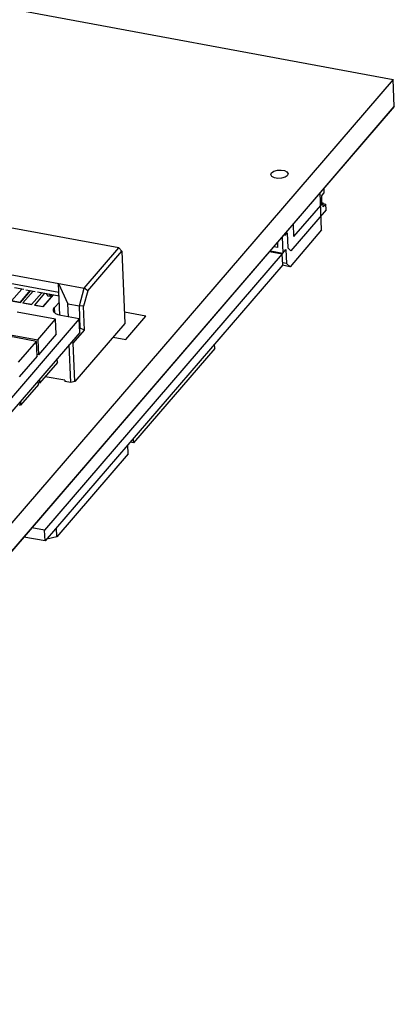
# Model space of a CAD drawing. Extents: x 0 to 1189, y 0 to 841.
# Tile 26 of 27: x 808 to 856, y 342 to 469. Entities that reach past the tile are written whole.
import ezdxf

# ---------------------------------------------------------------- set-up
doc = ezdxf.new("R2010")
doc.units = 0
doc.header["$LTSCALE"] = 65.395
doc.layers.get('0').update_dxf_attribs({"linetype": 'CONTINUOUS'})

msp = doc.modelspace()

# ---------------------------------------------------------------- linework, layer by layer
at = {"color": 7, "linetype": 'CONTINUOUS'}
for p, q in [((471.33, 532.53), (855.67, 461.22)), ((855.67, 461.22), (756.49, 345.8)), ((855.82, 457.75), (855.67, 461.22)), ((855.82, 457.75), (756.64, 342.33)), ((820.45, 439.57), (766.46, 449.59)), ((846.75, 447.19), (846.77, 446.6)), ((846.48, 441.88), (846.28, 446.64)), ((846.45, 446.23), (846.77, 446.6)), ((846.45, 446.23), (846.49, 445.41)), ((762.01, 444.4), (816, 434.39)), ((847.05, 444.45), (842.55, 439.22)), ((842.93, 441.03), (846.67, 445.38)), ((846.34, 445.24), (846.49, 445.41)), ((846.49, 445.41), (846.67, 445.38)), ((846.69, 444.84), (846.67, 445.38)), ((846.67, 445.28), (847.01, 445.21)), ((846.69, 444.84), (847.01, 445.21)), ((847.05, 444.45), (847.01, 445.21)), ((846.48, 441.88), (842.43, 437.16)), ((842.93, 441.03), (842.86, 442.67)), ((841.42, 440.99), (841.51, 438.92)), ((841.74, 441.36), (841.75, 441.15)), ((841.75, 441.15), (842.07, 441.52)), ((842.07, 441.52), (842.15, 439.58)), ((816, 434.39), (820.45, 439.57)), ((820.45, 439.57), (820.84, 439.16)), ((840.84, 439.64), (840.34, 439.73)), ((840.81, 440.28), (840.84, 439.64)), ((841.51, 438.92), (841.91, 439.38)), ((841.91, 439.38), (841.99, 437.56)), ((842.15, 439.58), (842.55, 439.22)), ((841.44, 438.8), (810.92, 403.29)), ((816.45, 434.05), (820.84, 439.16)), ((820.84, 439.16), (821.23, 429.87)), ((839.8, 439.1), (841.44, 438.8)), ((839.91, 439.21), (841.51, 438.92)), ((840.34, 439), (840.33, 439.13)), ((841.49, 437.41), (841.44, 438.8)), ((797.35, 436.75), (812.75, 433.89)), ((841.49, 437.41), (810.98, 401.9)), ((842.43, 437.16), (841.44, 437.34)), ((841.99, 437.56), (841.48, 437.65)), ((841.99, 437.56), (842.43, 437.16)), ((807.98, 434.29), (806.67, 432.78)), ((807.05, 434.47), (808.24, 434.25)), ((812.7, 435), (813.91, 432.39)), ((812.88, 430.91), (812.7, 435)), ((815.38, 432.12), (816, 434.39)), ((816.45, 434.05), (816, 434.39)), ((807.77, 432.57), (809.07, 434.09)), ((809.09, 434.09), (807.77, 432.56)), ((809.44, 434.02), (808.13, 432.5)), ((808.51, 434.2), (809.7, 433.97)), ((809.23, 432.3), (810.54, 433.82)), ((810.55, 433.82), (809.23, 432.28)), ((810.9, 433.75), (809.6, 432.23)), ((809.98, 433.92), (812.77, 433.4)), ((810.7, 432.03), (812, 433.55)), ((812.02, 433.55), (810.7, 432.01)), ((811.37, 433.38), (811.17, 433.7)), ((811.65, 433.33), (811.37, 433.38)), ((811.44, 433.65), (811.65, 433.33)), ((811.77, 433.44), (811.81, 433.58)), ((816.45, 434.05), (815.91, 432.09)), ((806.67, 432.78), (807.77, 432.57)), ((807.77, 432.56), (806.67, 432.76)), ((807.77, 432.56), (807.77, 432.57)), ((808.13, 432.5), (809.23, 432.3)), ((808.13, 432.5), (808.14, 432.49)), ((809.23, 432.28), (808.14, 432.49)), ((809.23, 432.28), (809.23, 432.3)), ((809.6, 432.23), (810.7, 432.03)), ((809.6, 432.23), (809.6, 432.22)), ((810.7, 432.01), (809.6, 432.22)), ((810.7, 432.01), (810.7, 432.03)), ((812.19, 431.9), (812.81, 432.61)), ((812.22, 431.24), (812.19, 431.9)), ((813.91, 432.39), (815.38, 432.12)), ((813.99, 430.7), (813.91, 432.39)), ((815.91, 432.09), (815.38, 432.12)), ((815.5, 429.24), (815.38, 432.12)), ((816.04, 429.01), (815.91, 432.09)), ((815.35, 430.45), (777.12, 385.96)), ((812.32, 430.41), (807.38, 431.33)), ((815.35, 430.45), (813.01, 430.88)), ((815.42, 428.71), (815.35, 430.45)), ((823.92, 430.81), (821.17, 431.32)), ((821.35, 427.82), (823.92, 430.81)), ((810.03, 427.74), (812.32, 430.41)), ((812.4, 428.5), (812.32, 430.41)), ((821.23, 429.87), (814.81, 422.4)), ((815.5, 429.24), (815.4, 429.26)), ((815.4, 429.12), (815.5, 429.24)), ((816.04, 429.01), (815.5, 429.24)), ((815.42, 428.71), (777.2, 384.22)), ((809.87, 427.56), (804.93, 428.47)), ((805.09, 428.66), (810.03, 427.74)), ((812.4, 428.5), (810.11, 425.84)), ((814.6, 427.33), (816.04, 429.01)), ((819.72, 428.12), (821.35, 427.82)), ((807.58, 424.89), (809.87, 427.56)), ((809.95, 425.65), (809.87, 427.56)), ((810.03, 427.74), (810.11, 425.84)), ((814.28, 422.28), (814.07, 427.14)), ((814.33, 427.44), (814.6, 427.33)), ((814.81, 422.4), (814.6, 427.33)), ((832.76, 426.64), (822.34, 414.51)), ((832.76, 426.64), (832.74, 427.22)), ((809.95, 425.65), (807.66, 422.99)), ((810.11, 425.84), (809.94, 425.87)), ((812.56, 424.86), (812.54, 425.35)), ((812.56, 424.86), (810.27, 422.19)), ((813.51, 422.55), (810.98, 423.02)), ((810.11, 422), (807.82, 419.34)), ((810.11, 422), (810.09, 422.5)), ((810.27, 422.19), (810.1, 422.22)), ((810.25, 422.69), (810.27, 422.19)), ((813.51, 422.55), (813.51, 422.42)), ((814.28, 422.28), (813.51, 422.42)), ((814.81, 422.4), (814.28, 422.28)), ((807.82, 419.34), (807.65, 419.37)), ((807.8, 419.84), (807.82, 419.34)), ((821.65, 413.09), (821.6, 414.26)), ((822.34, 414.51), (821.89, 414.59)), ((822.34, 414.51), (822.31, 415.09)), ((821.65, 413.09), (812.49, 402.43)), ((810.92, 403.29), (809.28, 403.59)), ((810.98, 401.9), (810.92, 403.29)), ((812.49, 402.43), (812.44, 403.6)), ((810.98, 401.9), (808.26, 402.4)), ((812.49, 402.43), (811.19, 402.14))]:
    msp.add_line(p, q, dxfattribs=at)
at = {"color": 6, "linetype": 'CONTINUOUS'}
for p, q in [((844.53, 444.62), (855.82, 457.76)), ((840.07, 449.24), (840.37, 449.44)), ((839.98, 449), (840.07, 449.24)), ((842.08, 448.86), (841.79, 448.66)), ((842.18, 449.1), (842.08, 448.86)), ((756.64, 342.33), (844.53, 444.62))]:
    msp.add_line(p, q, dxfattribs=at)
for points in [[(840.37, 449.44), (840.8, 449.57), (841.28, 449.59), (841.73, 449.51), (842.04, 449.34), (842.18, 449.1)], [(841.79, 448.66), (841.35, 448.53), (840.87, 448.51), (840.43, 448.59), (840.11, 448.76), (839.98, 449)]]:
    msp.add_lwpolyline(points, dxfattribs=at)
at = {"color": 7, "linetype": 'CONTINUOUS'}
for points in [[(812.06, 431.56), (812.07, 431.69), (812.19, 431.9)], [(813.01, 430.88), (812.65, 430.97), (812.37, 431.11), (812.17, 431.29), (812.07, 431.49), (812.06, 431.56)]]:
    msp.add_lwpolyline(points, dxfattribs=at)

doc.saveas('drawing.dxf')
